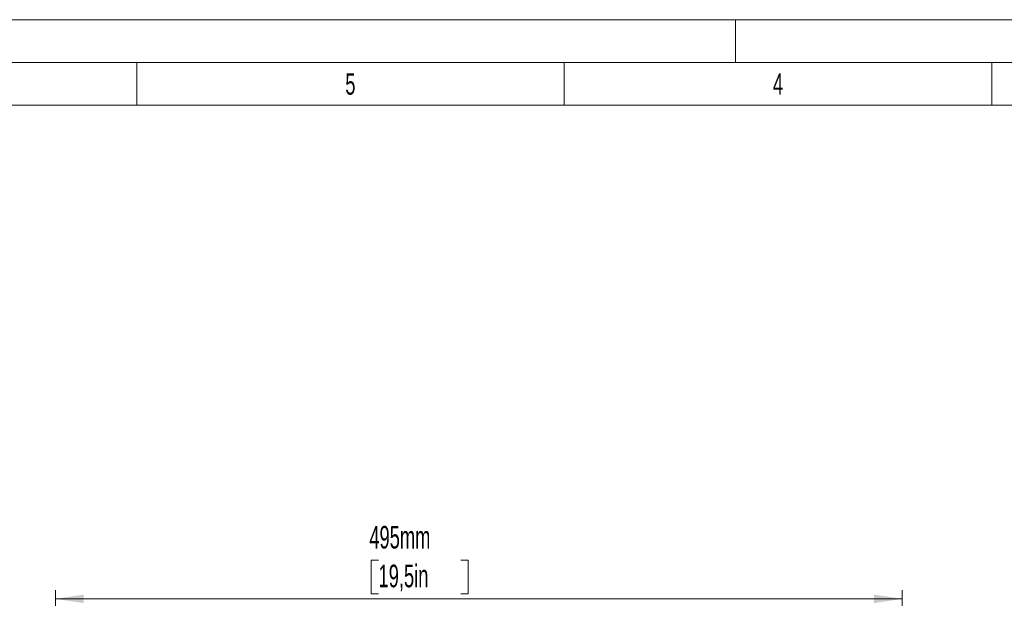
# Model space of a CAD drawing. Header units: millimetres. Extents: x 0 to 2100, y 0 to 1485.
# Tile 20 of 43: x 732 to 1307, y 1147 to 1485. Entities that reach past the tile are written whole.
import ezdxf

# ---------------------------------------------------------------- set-up
doc = ezdxf.new("R2010")
doc.units = ezdxf.units.MM
doc.header["$LTSCALE"] = 5
doc.styles.add('SLDTEXTSTYLE0', font='TXT', dxfattribs={"width": 0.605})
doc.styles.add('SLDTEXTSTYLE1', font='TXT', dxfattribs={"width": 0.638186})
doc.dimstyles.new('SLDDIMSTYLE2', dxfattribs={"dimtxt": 12.841593, "dimasz": 16.5, "dimexe": 0, "dimexo": 0.0625, "dimgap": 3.210398, "dimtad": 1, "dimrnd": 1e-09, "dimzin": 12, "dimdsep": 46, "dimtxsty": 'SLDTEXTSTYLE0', "dimsah": 1, "dimcen": 0.09, "dimadec": 0, "dimazin": 3, "dimtfac": 1, "dimtofl": 0, "dimtmove": 0, "dimatfit": 3, "dimfxl": 0, "dimfrac": 2, "dimtolj": 1, "dimtzin": 12, "dimarcsym": 0})

# ---------------------------------------------------------------- blocks, each defined once
blk = doc.blocks.new('_D_3')
at = {"color": 7, "linetype": 'Continuous', "lineweight": 0}
for p, q in [((941.38, 1169.08), (936.97, 1169.08)), ((936.97, 1169.08), (936.97, 1149.36)), ((989.4, 1169.08), (993.81, 1169.08)), ((993.81, 1169.08), (993.81, 1149.36)), ((752.57, 954.92), (752.57, 1151.42)), ((1247.57, 978.55), (1247.57, 1151.42)), ((752.57, 1146.42), (1247.57, 1146.42)), ((936.97, 1149.36), (941.38, 1149.36)), ((993.81, 1149.36), (989.4, 1149.36)), ((1247.57, 954.92), (1247.57, 968.55))]:
    blk.add_line(p, q, dxfattribs=at)
at = {"color": 7, "linetype": 'Continuous', "lineweight": 18}
for points in [[(752.57, 1146.42), (769.07, 1143.92), (769.07, 1148.92)], [(1247.57, 1146.42), (1231.07, 1148.92), (1231.07, 1143.92)]]:
    blk.add_solid(points, dxfattribs=at)
at = {"color": 7, "linetype": 'Continuous', "lineweight": 18, "char_height": 13.229, "attachment_point": 1, "style": 'SLDTEXTSTYLE0'}
for s, insert in [('495mm', (935.99, 1189.07)), ('19,5in', (941.38, 1166.41))]:
    blk.add_mtext(s, dxfattribs=dict(at, insert=insert))

msp = doc.modelspace()

# ---------------------------------------------------------------- linework, layer by layer
at = {"color": 7, "linetype": 'Continuous', "lineweight": 18}
for p, q in [((2100, 1485), (0, 1485)), ((1150, 1460), (1150, 1485)), ((2075, 1460), (25, 1460)), ((800, 1460), (800, 1435)), ((1050, 1460), (1050, 1435)), ((1300, 1460), (1300, 1435)), ((800, 1435), (550, 1435)), ((1050, 1435), (800, 1435)), ((1300, 1435), (1050, 1435)), ((1550, 1435), (1300, 1435))]:
    msp.add_line(p, q, dxfattribs=at)

# ---------------------------------------------------------------- texts
at = {"color": 7, "linetype": 'Continuous', "lineweight": 0, "char_height": 12.5, "attachment_point": 2, "style": 'SLDTEXTSTYLE1'}
for s, insert in [('5', (924.91, 1453.674)), ('4', (1174.91, 1453.674))]:
    msp.add_mtext(s, dxfattribs=dict(at, insert=insert))

# ---------------------------------------------------------------- dimensions: what is measured, and where the dimension line sits
at = {"color": 7, "linetype": 'Continuous', "lineweight": 18}
dim = msp.add_linear_dim(base=(1247.573, 1146.418), p1=(752.573, 954.918), p2=(1247.573, 954.918), dimstyle='SLDDIMSTYLE2', dxfattribs=at)
dim.commit()
dim.dimension.update_dxf_attribs({"geometry": '_D_3', "text_midpoint": (965.39, 1146.418), "dimtype": 160})

doc.saveas('drawing.dxf')
